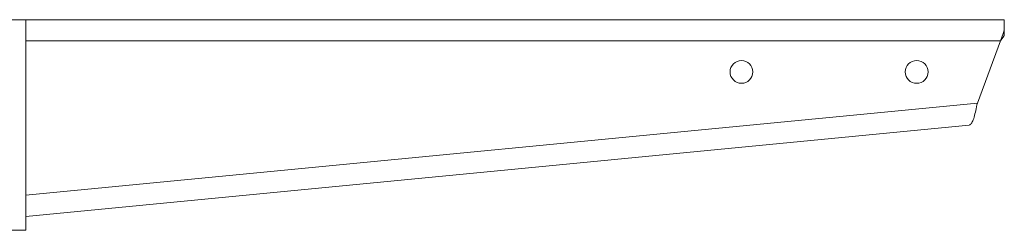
# Model space of a CAD drawing. Header units: millimetres. Extents: x 219 to 1654, y -143 to 1232.
# Tile 20 of 36: x 670 to 951, y 1017 to 1077. Entities that reach past the tile are written whole.
import ezdxf

# ---------------------------------------------------------------- set-up
doc = ezdxf.new("R2010")
doc.units = ezdxf.units.MM

msp = doc.modelspace()

# ---------------------------------------------------------------- linework, layer by layer
at = {"color": 7, "linetype": 'Continuous', "lineweight": 15}
for p, q in [((671.27, 1076.56), (624.4, 1076.56)), ((671.27, 1016.56), (671.27, 1076.56)), ((950.51, 1076.56), (671.27, 1076.56)), ((950.51, 1073.56), (950.51, 1076.56)), ((950.51, 1073.56), (950.51, 1072.06)), ((942.83, 1052.82), (949.4, 1070.56)), ((671.27, 1020.51), (940.51, 1046.56)), ((624.4, 1016.56), (671.27, 1016.56))]:
    msp.add_line(p, q, dxfattribs=at)
at = {"color": 8, "linetype": 'Continuous', "lineweight": 15}
for p, q in [((949.4, 1070.56), (671.27, 1070.56)), ((671.27, 1026.54), (942.83, 1052.82))]:
    msp.add_line(p, q, dxfattribs=at)
at = {"color": 7, "linetype": 'Continuous', "lineweight": 15, "flags": 128}
for points in [[(950.51, 1073.56), (950.16, 1072.62), (949.79, 1071.61), (949.4, 1070.56)], [(950.51, 1072.06), (950.16, 1071.59), (949.79, 1071.08), (949.4, 1070.56)]]:
    msp.add_lwpolyline(points, dxfattribs=at)
at = {"color": 7, "linetype": 'Continuous', "lineweight": 15}
for centre in [(875.51, 1061.69), (925.51, 1061.69)]:
    msp.add_circle(centre, 3.25, dxfattribs=at)
msp.add_open_spline([(942.83, 1052.82), (942.68, 1052.09), (942.38, 1050.64), (941.91, 1048.73), (941.39, 1047.32), (940.92, 1046.67), (940.61, 1046.59), (940.51, 1046.56)], degree=3, knots=[0, 0, 0, 0, 0.224705, 0.449448, 0.674191, 0.898933, 1, 1, 1, 1], dxfattribs=at)

doc.saveas('drawing.dxf')
